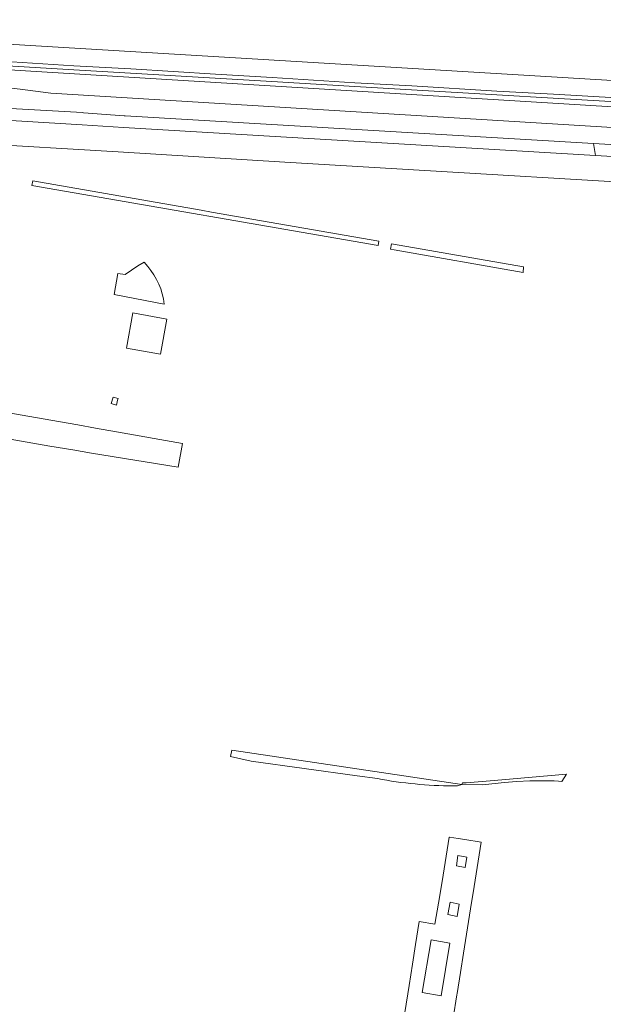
# Model space of a CAD drawing. Extents: x 152825 to 164088, y 457113 to 463005.
# Tile 255 of 256: x 158566 to 158649, y 460807 to 460947. Entities that reach past the tile are written whole.
import ezdxf

# ---------------------------------------------------------------- set-up
doc = ezdxf.new("R2010")
doc.units = 0
doc.header["$LTSCALE"] = 0.5
for name, color, linetype, lineweight in [('B-PV-VH-GESLOTENVERHARDING_ASFALT-GV', 251, 'CONTINUOUS', 18), ('B-PV-VH-ONVERHARD_ZAND-GV', 251, 'CONTINUOUS', 18), ('B-PV-VH-OPENVERHARDING_BETONSTRAATSTEEN-GV', 251, 'CONTINUOUS', 18), ('B-PV-VH-OPENVERHARDING_SIERBESTRATING-GV', 251, 'CONTINUOUS', 18)]:
    doc.layers.add(name, color=color, linetype=linetype, lineweight=lineweight)

msp = doc.modelspace()

# ---------------------------------------------------------------- linework, layer by layer
at = {"layer": 'B-PV-VH-GESLOTENVERHARDING_ASFALT-GV', "flags": 128}
for points in [[(158660.57, 460938.036), (158541.495, 460945.213), (158504.916, 460947.297), (158504.943, 460944.823), (158506.863, 460944.706), (158513.602, 460944.269), (158522.702, 460943.77), (158532.937, 460943.205), (158533.467, 460943.03), (158533.494, 460942.636), (158537.7, 460942.692), (158541.582, 460942.714), (158541.617, 460942.714), (158553.851, 460941.991), (158561.915, 460941.489), (158573.733, 460940.748), (158581.808, 460940.288), (158593.847, 460939.532), (158601.903, 460939.064), (158613.692, 460938.325), (158621.788, 460937.865), (158633.889, 460937.149), (158641.909, 460936.693), (158655.778, 460935.87)], [(158670.441, 460930.722), (158570.468, 460936.85), (158566.092, 460937.413), (158561.707, 460937.901)], [(158545.112, 460935.752), (158574.973, 460934.073), (158575.07, 460934.065), (158580.865, 460933.62), (158581.01, 460933.609), (158647.599, 460929.662), (158654.843, 460929.233)], [(158574.922, 460932.327), (158549.877, 460933.872), (158539.117, 460934.314), (158535.875, 460934.194), (158535.87, 460934.194), (158530.652, 460933.617), (158529.38, 460933.306), (158530.211, 460929.901), (158531.297, 460930.183), (158538.055, 460930.93), (158548.112, 460930.37), (158553.133, 460930.086), (158558.404, 460929.787), (158559.979, 460929.698), (158572.825, 460928.941), (158580.036, 460928.496), (158603.721, 460927.036), (158623.611, 460925.817), (158653.93, 460924.057), (158655.472, 460923.969)], [(158654.29, 460927.582), (158647.921, 460927.962), (158580.793, 460931.965), (158580.763, 460931.967), (158574.922, 460932.327)]]:
    msp.add_lwpolyline(points, dxfattribs=at)
msp.add_lwpolyline([(158541.291, 460941.572), (158535.186, 460942.021), (158533.462, 460941.987), (158527.421, 460941.85), (158527.579, 460939.155), (158530.867, 460939.236), (158535.279, 460939.269), (158539.691, 460939.228), (158544.102, 460939.112), (158548.51, 460938.921), (158552.914, 460938.656), (158557.314, 460938.316), (158561.707, 460937.901), (158566.092, 460937.413), (158570.468, 460936.85), (158670.441, 460930.722), (158670.614, 460933.661), (158661.924, 460934.192)], close=True, dxfattribs=at)
at = {"layer": 'B-PV-VH-ONVERHARD_ZAND-GV', "flags": 128}
for points in [[(158593.29, 460919.931), (158591.845, 460920.183), (158570.897, 460923.843), (158567.902, 460924.367), (158567.768, 460923.727), (158616.992, 460915.161), (158617.097, 460915.772)], [(158618.876, 460915.412), (158618.744, 460914.645), (158619.27, 460914.554), (158637.623, 460911.346), (158637.66, 460912.129)], [(158581.195, 460900.581), (158586.052, 460899.691), (158586.966, 460904.677), (158582.108, 460905.567)], [(158596.016, 460842.473), (158598.913, 460841.802), (158614.014, 460839.718), (158616.906, 460839.319), (158617.569, 460839.195), (158618.234, 460839.078), (158618.9, 460838.969), (158619.568, 460838.869), (158620.236, 460838.776), (158620.906, 460838.691), (158621.577, 460838.614), (158622.248, 460838.545), (158622.92, 460838.484), (158623.593, 460838.431), (158624.267, 460838.386), (158624.941, 460838.348), (158625.615, 460838.319), (158626.29, 460838.298), (158626.965, 460838.285), (158627.637, 460838.28), (158628.252, 460838.282), (158628.907, 460838.469), (158626.991, 460838.754), (158596.164, 460843.343)], [(158643.772, 460839.924), (158633.495, 460839.063), (158629.51, 460838.722), (158628.965, 460838.729), (158628.907, 460838.469), (158631.89, 460838.432), (158634.902, 460838.733), (158636.721, 460838.9), (158638.546, 460838.995), (158638.99, 460839.007), (158639.595, 460839.016), (158640.201, 460839.017), (158640.806, 460839.01), (158640.927, 460839.008), (158641.411, 460838.996), (158641.586, 460838.989), (158642.016, 460838.973), (158642.62, 460838.942), (158643.107, 460838.911)]]:
    msp.add_lwpolyline(points, close=True, dxfattribs=at)
for points in [[(158583.701, 460912.807), (158582.822, 460912.293), (158581.006, 460911.033), (158579.983, 460911.206), (158579.473, 460908.173), (158586.574, 460906.828)], [(158584.218, 460912.167), (158583.701, 460912.807)]]:
    msp.add_lwpolyline(points, dxfattribs=at)
at = {"layer": 'B-PV-VH-ONVERHARD_ZAND-GV'}
msp.add_lwpolyline([(158586.574, 460906.828, 0.152449), (158584.218, 460912.167)], format="xyb", dxfattribs=at)
at = {"layer": 'B-PV-VH-OPENVERHARDING_BETONSTRAATSTEEN-GV', "flags": 128}
for points in [[(158541.547, 460942.043), (158537.506, 460942.067), (158535.186, 460942.021), (158541.291, 460941.572), (158661.924, 460934.192), (158670.614, 460933.661), (158670.66, 460934.434), (158666.785, 460934.663), (158659.758, 460935.078), (158655.745, 460935.315), (158641.877, 460936.135), (158633.857, 460936.609), (158621.757, 460937.325), (158613.661, 460937.803), (158601.87, 460938.5), (158593.814, 460938.976), (158581.773, 460939.688), (158573.699, 460940.166), (158561.878, 460940.864), (158553.813, 460941.341), (158549.097, 460941.62), (158541.586, 460942.041)], [(158647.921, 460927.962), (158654.29, 460927.582), (158654.843, 460929.233), (158647.599, 460929.662)], [(158628.116, 460826.897), (158628.338, 460828.378), (158629.608, 460828.123), (158629.386, 460826.643)], [(158626.894, 460819.955), (158627.221, 460821.708), (158628.53, 460821.432), (158628.204, 460819.678)], [(158623.258, 460808.864), (158624.522, 460816.354), (158627.204, 460815.89), (158625.94, 460808.4)]]:
    msp.add_lwpolyline(points, close=True, dxfattribs=at)
for points in [[(158580.016, 460893.395), (158579.311, 460893.6), (158579.04, 460892.673), (158579.764, 460892.461)], [(158627.652, 460805.232), (158628.182, 460808.56), (158628.206, 460808.71), (158628.683, 460811.709), (158629.126, 460814.49), (158630.132, 460820.804), (158630.632, 460823.941), (158631.067, 460826.67), (158631.638, 460830.26), (158629.325, 460830.63), (158628.385, 460830.78), (158628.356, 460830.785), (158627.115, 460830.988), (158627.104, 460830.99), (158626.528, 460827.386), (158626.072, 460824.657), (158625.561, 460821.601), (158625.058, 460818.596), (158622.845, 460818.974), (158622.323, 460815.727), (158621.867, 460812.886), (158621.384, 460809.881), (158620.336, 460803.353)]]:
    msp.add_lwpolyline(points, dxfattribs=at)
at = {"layer": 'B-PV-VH-OPENVERHARDING_BETONSTRAATSTEEN-GV'}
msp.add_lwpolyline([(158579.764, 460892.461, -0.027564), (158580.016, 460893.395)], format="xyb", dxfattribs=at)
at = {"layer": 'B-PV-VH-OPENVERHARDING_SIERBESTRATING-GV', "flags": 128}
msp.add_lwpolyline([(158540.135, 460895.575), (158539.541, 460892.028), (158540.725, 460891.818), (158541.47, 460891.686), (158570.316, 460886.624), (158573.588, 460886.077), (158576.236, 460885.641), (158588.578, 460883.609), (158589.173, 460887.003), (158579.776, 460888.666), (158576.781, 460889.196), (158574.298, 460889.636), (158571.832, 460890.073), (158549.112, 460894.026), (158544.128, 460894.886), (158541.99, 460895.255), (158541.45, 460895.348)], close=True, dxfattribs=at)

doc.saveas('drawing.dxf')
